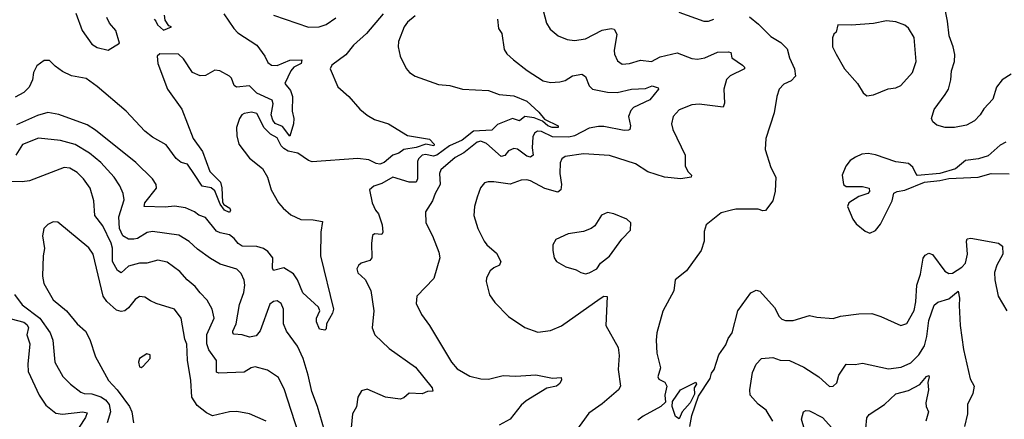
# Model space of a CAD drawing. Extents: x 1933546 to 2138868, y 524910 to 667279.
# Tile 240 of 256: x 2001422 to 2006787, y 624784 to 626963. Entities that reach past the tile are written whole.
import ezdxf

# ---------------------------------------------------------------- set-up
doc = ezdxf.new("R2010")
doc.units = 0

msp = doc.modelspace()

# ---------------------------------------------------------------- linework, layer by layer
at = {"layer": '0CON10XD'}
for points in [[(2006825, 626666.2), (2006775, 626636.2), (2006743.6, 626595), (2006725, 626530.8), (2006675, 626478.1), (2006655, 626444.3), (2006625, 626411.9), (2006581.7, 626388.3), (2006515, 626375.5), (2006465, 626374.6), (2006418.8, 626388.8), (2006397, 626407), (2006390, 626425), (2006405, 626473.8), (2006465.5, 626555), (2006482.9, 626585), (2006496.2, 626635), (2006498.8, 626685), (2006516, 626735), (2006516.6, 626773.4), (2006509.1, 626815), (2006486.2, 626875), (2006478.2, 626955), (2006448, 627105)], [(2004274.3, 627014.3), (2004292.5, 626945), (2004312.4, 626912.4), (2004355.6, 626875.6), (2004405, 626855.6), (2004445, 626849.4), (2004505, 626858.5), (2004595, 626905.5), (2004645, 626915.6), (2004661.9, 626911.9), (2004675.6, 626885), (2004660.9, 626795), (2004662.7, 626775), (2004679.8, 626739.8), (2004705, 626721.4), (2004744.4, 626724.4), (2004805, 626742.1), (2004865, 626734.7), (2004911.2, 626761.2), (2005005, 626781.8), (2005085, 626751.2), (2005115, 626748.2), (2005155, 626756.2), (2005225, 626785.7), (2005285, 626788), (2005296.2, 626785), (2005302.5, 626755), (2005361.2, 626715), (2005371.2, 626705), (2005371.2, 626695), (2005292.8, 626657.2), (2005273.3, 626636.7), (2005258.5, 626585), (2005262.7, 626507.3), (2005255, 626486.7), (2005125, 626502.9), (2005085, 626499.1), (2005015, 626472), (2004982, 626435), (2004974.3, 626395), (2004980.8, 626365), (2005048.6, 626225), (2005048.8, 626165), (2005064.3, 626134.3), (2005082.5, 626115), (2005080, 626105), (2005025.2, 626094.8), (2004935.5, 626105.5), (2004845, 626134.1), (2004776.8, 626176.8), (2004635, 626223.5), (2004495, 626231.5), (2004395, 626218.2), (2004375.4, 626204.6), (2004366.9, 626183.1), (2004364.6, 626125.4), (2004374.6, 626065), (2004370.6, 626035), (2004355, 626023.1), (2004283.5, 626043.5), (2004206.2, 626085), (2004185, 626090.6), (2004155, 626088.1), (2004095, 626065.6), (2004005, 626078.9), (2003975, 626080), (2003955, 626073.8), (2003933.2, 626046.8), (2003914.3, 625995), (2003900.8, 625945), (2003897.1, 625895), (2003919.2, 625825), (2003952.2, 625755), (2003967.5, 625735), (2004020.8, 625690.8), (2004044.2, 625645), (2004036.2, 625625), (2004005, 625610.8), (2003985.7, 625594.3), (2003966, 625555), (2003964, 625535), (2003982.7, 625462.7), (2004010.9, 625420.9), (2004085, 625344), (2004175, 625284.2), (2004245, 625258.6), (2004315, 625269.2), (2004375, 625293.1), (2004585, 625443.6), (2004605.8, 625455.8), (2004623.9, 625453.9), (2004615.5, 625295.5), (2004683.6, 625175), (2004688.5, 625131.5), (2004682.7, 625055), (2004695.7, 624965), (2004684.3, 624945), (2004595, 624868), (2004522.7, 624817.3), (2004447.6, 624712.4)], [(2002534.1, 626995), (2002588.2, 626915), (2002611.3, 626891.3), (2002714.2, 626825), (2002758.8, 626765), (2002775, 626730), (2002793.8, 626715), (2002825, 626712.9), (2002895, 626742), (2002960, 626745), (2002956.2, 626725), (2002916, 626704), (2002900, 626685), (2002866.4, 626615), (2002897.5, 626577.5), (2002909.2, 626545), (2002907.6, 626465), (2002916.3, 626425), (2002914.7, 626395.3), (2002895, 626328.8), (2002855, 626380.9), (2002815, 626397.7), (2002801.2, 626415), (2002793, 626445), (2002803, 626505), (2002797.5, 626525), (2002715, 626562.9), (2002675, 626601.9), (2002603.8, 626595), (2002590.8, 626605), (2002575.8, 626645), (2002565.6, 626655), (2002512.7, 626685), (2002485, 626687.7), (2002435, 626659.5), (2002405, 626657.4), (2002363.1, 626675), (2002315, 626750.8), (2002288.1, 626775), (2002185, 626776.7), (2002172, 626765), (2002174.2, 626725), (2002226.7, 626585), (2002305.2, 626475.2), (2002367.1, 626315), (2002418.5, 626245), (2002457.8, 626135), (2002517, 626077), (2002524.1, 626045.9), (2002527.6, 625967.6), (2002535.4, 625955.4), (2002567.1, 625935), (2002570.8, 625925), (2002565, 625912), (2002537.8, 625925), (2002515, 625957.5), (2002485, 626029.4), (2002465, 626045.7), (2002415.9, 626055.9), (2002375, 626118.9), (2002336, 626176), (2002302, 626185), (2002275, 626206.9), (2002220.7, 626280.7), (2002145, 626322.6), (2002104.8, 626354.8), (2002002.5, 626465), (2001845, 626599.2), (2001785, 626642), (2001705, 626657.5), (2001655, 626680.8), (2001615, 626709.2), (2001585, 626740), (2001555, 626740), (2001515, 626712.5), (2001497.5, 626675), (2001492.5, 626635), (2001473.5, 626595), (2001445, 626566.2), (2001398.2, 626541.8)], [(2001728.1, 626998.1), (2001763.1, 626905), (2001815, 626830), (2001845, 626812.5), (2001905, 626796.7), (2001966, 626835), (2001945.2, 626905.2), (2001910.9, 626945), (2001896.7, 626975)], [(2002155, 626966.7), (2002163.3, 626955), (2002172.9, 626935), (2002205, 626905.7), (2002250, 626925), (2002235, 626930), (2002215, 626960), (2002211.7, 626988.3)], [(2002805, 626987.5), (2002995, 626923.1), (2003054.5, 626924.5), (2003092, 626938), (2003145, 626972.7)], [(2003402, 626995), (2003312.1, 626887.9), (2003240.6, 626825), (2003198.9, 626771.1), (2003122.5, 626715), (2003114.5, 626694.5), (2003155, 626598), (2003216.2, 626545), (2003275, 626476.2), (2003315, 626442), (2003355, 626419.2), (2003432.5, 626395), (2003535, 626332.5), (2003655, 626311.2), (2003680, 626285), (2003678.8, 626275), (2003635, 626285.5), (2003583.1, 626266.9)], [(2003576.4, 626983.6), (2003535, 626949.5), (2003516.2, 626925), (2003486.9, 626845), (2003484.3, 626815), (2003495.8, 626765), (2003527.9, 626697.9), (2003545.5, 626675.5), (2003576.2, 626656.2), (2003705, 626610), (2003765, 626605.4), (2003835, 626584.5), (2003976.4, 626576.4), (2004035.4, 626555.4), (2004115, 626547.3), (2004185, 626518.5), (2004250, 626460), (2004281.1, 626421.1), (2004356.2, 626385), (2004355.6, 626375), (2004322.9, 626375), (2004300, 626385), (2004270.2, 626410.2), (2004225, 626428.7), (2004175, 626434.7), (2004145, 626412.7), (2004106.7, 626425), (2004025, 626391), (2003995, 626361.1), (2003895, 626355.4), (2003833.5, 626306.5), (2003764.9, 626275.1), (2003695.4, 626224.6), (2003675, 626219.9), (2003635, 626228.2), (2003615, 626223.8), (2003595.9, 626205), (2003590.5, 626189.5), (2003589.7, 626095), (2003582.3, 626077.7), (2003545, 626078), (2003454.6, 626105.4), (2003395, 626070), (2003352.5, 626055), (2003327.5, 626035), (2003342, 625965), (2003360, 625925), (2003377.1, 625905), (2003396.7, 625845), (2003400.6, 625805), (2003395, 625792), (2003355, 625795.8), (2003344.3, 625785.7), (2003338.6, 625745), (2003341.2, 625665), (2003329.7, 625650.3), (2003283.3, 625635), (2003267.7, 625622.3), (2003260, 625605), (2003265, 625582.5), (2003305, 625546.7), (2003335, 625487.5)], [(2004025.4, 626965.4), (2004030.6, 626915), (2004048.9, 626888.9), (2004061.7, 626801.7), (2004076.7, 626776.7), (2004112, 626745), (2004186.4, 626686.4), (2004275, 626630.6), (2004315, 626620), (2004365, 626624.5), (2004395, 626632.2), (2004433.4, 626656.6), (2004485, 626665.6), (2004504.5, 626654.5), (2004525, 626602), (2004544, 626584), (2004625, 626568.2), (2004676.8, 626566.8), (2004755, 626584.4), (2004832.4, 626587.6), (2004868.1, 626601.9), (2004901.2, 626591.2), (2004902, 626585), (2004855, 626526.7), (2004766.4, 626485), (2004751.5, 626468.5), (2004739.5, 626435), (2004750, 626385), (2004746, 626365), (2004739.5, 626360.5), (2004715, 626358.9), (2004605, 626381.1), (2004575, 626381.8), (2004525, 626371.4), (2004445, 626329.4), (2004415, 626321.9), (2004325, 626324.9), (2004265, 626353), (2004244.4, 626355.6), (2004227.3, 626345), (2004217.8, 626325), (2004214.2, 626264.2), (2004219.1, 626225), (2004205.9, 626214.1), (2004185, 626219.4), (2004135, 626257.3), (2004115, 626260.5), (2004085, 626247.5), (2004065, 626222.7), (2004045, 626218.2), (2003965, 626288.6), (2003935, 626300.5), (2003915, 626294.7), (2003842.7, 626237.3), (2003795, 626212), (2003716.2, 626145), (2003708.8, 626125), (2003713.6, 626065), (2003685.7, 626015.7), (2003672.1, 625975), (2003632.9, 625915), (2003634.3, 625855), (2003672, 625785), (2003705.7, 625695), (2003710.6, 625665), (2003677.9, 625552.1), (2003586.2, 625455), (2003582.5, 625415), (2003611.2, 625355), (2003655, 625296.7), (2003774.4, 625095), (2003805, 625060), (2003875, 625020), (2003935, 625004.6), (2003976.7, 625003.3), (2004056.9, 625023.1), (2004125, 625019.5), (2004235, 625027.5), (2004325, 625008.6), (2004372.5, 625012.5), (2004375, 625000), (2004365, 624978.8), (2004346.2, 624965), (2004295, 624954), (2004182, 624885), (2004155, 624862), (2004095, 624784.3), (2004035, 624752)], [(2005398.3, 626978.3), (2005448.2, 626938.2), (2005515, 626871.4), (2005568.9, 626838.9), (2005604.5, 626804.5), (2005615.6, 626755), (2005644.5, 626694.5), (2005648.9, 626655), (2005625, 626630), (2005585, 626612.5), (2005560, 626585), (2005547.5, 626545), (2005532.9, 626455), (2005487.5, 626315), (2005483.1, 626255), (2005515, 626156.7), (2005542.9, 626105), (2005537.6, 626027.6), (2005526.1, 625975), (2005485, 625923.3), (2005470.7, 625920.7), (2005445, 625930), (2005325, 625930), (2005300, 625925), (2005245, 625910), (2005162.5, 625845), (2005151.7, 625808.3), (2005151.2, 625755), (2005135.8, 625705), (2005056.1, 625593.9), (2004994.2, 625545), (2004986.2, 625485), (2004926.1, 625373.9), (2004894.2, 625255), (2004890, 625215), (2004894, 625145), (2004913.8, 625065), (2004899.4, 625015), (2004905, 625002.9), (2004936.4, 624986.4), (2004948.6, 624965), (2004937.5, 624915), (2004941.7, 624878.3), (2004915.7, 624854.3), (2004818.9, 624801.1), (2004790.3, 624779.7)], [(2005014.4, 627004.4), (2005150, 626955), (2005175, 626955.7), (2005205, 626965.6)], [(2006038.3, 626548.3), (2006075, 626553.3), (2006154.2, 626585.8), (2006195, 626592.5), (2006223.3, 626605), (2006286.2, 626675), (2006307.5, 626735), (2006295.4, 626865.4), (2006265, 626917.1), (2006245, 626933.1), (2006195, 626952.2), (2006145, 626956.9), (2006075, 626942.7), (2005955, 626933.5), (2005880, 626935), (2005870, 626895), (2005857.5, 626885), (2005850, 626865), (2005851.2, 626815), (2005871.2, 626775), (2005915.9, 626695.9), (2005986.7, 626615), (2006017.5, 626565), (2006038.3, 626548.3)], [(2003583.1, 626266.9), (2003514.7, 626255.3), (2003488, 626235), (2003455, 626225.4), (2003407.5, 626185), (2003385, 626176.3), (2003365, 626178.6), (2003325, 626199), (2003265, 626206.9), (2003015, 626188.2), (2002995, 626195.3), (2002937.1, 626235), (2002885, 626246.1), (2002860.9, 626260.9), (2002846.3, 626276.3), (2002825, 626318.5), (2002789.2, 626339.2), (2002753.5, 626373.5), (2002715, 626452), (2002685, 626459.2), (2002645, 626451.2), (2002633.3, 626445), (2002620, 626425), (2002604.1, 626375.9), (2002605, 626330), (2002616, 626285), (2002675, 626208.8), (2002745, 626151.2), (2002772.9, 626105), (2002791.9, 626035), (2002832.2, 625965), (2002857.1, 625935), (2002899.8, 625899.8), (2002953.8, 625873.8), (2003021.5, 625871.5), (2003072.5, 625862.5), (2003062.9, 625805), (2003060.9, 625675), (2003132.8, 625385), (2003126.7, 625363.3), (2003093.3, 625305), (2003091.7, 625278.3), (2003085, 625270), (2003055, 625276), (2003038.8, 625315), (2003040, 625335), (2003058.1, 625375), (2003050.6, 625395), (2002964.5, 625474.5), (2002936.4, 625545), (2002915, 625577.5), (2002860.7, 625610.7), (2002805, 625595.7), (2002798.8, 625608.8), (2002801.2, 625665), (2002775, 625699.4), (2002751.2, 625715), (2002715, 625726), (2002635, 625727.9), (2002612.3, 625742.3), (2002590.3, 625770.3), (2002565, 625790), (2002515, 625800.7), (2002495, 625811.1), (2002435.2, 625885.2), (2002398.1, 625898.1), (2002375, 625915.2), (2002325, 625937.3), (2002265, 625947.1), (2002215, 625940.8), (2002100, 625945), (2002103.8, 625965), (2002168.5, 626045), (2002165, 626063.8), (2002146, 626096), (2002054.4, 626185), (2001835, 626360.4), (2001790.1, 626390.1), (2001635, 626446.5), (2001575, 626456.4), (2001519.8, 626440.2), (2001405, 626390.7)], [(2003083.5, 624723.5), (2003044.6, 624855), (2003013.6, 624935), (2002994.6, 625025), (2002966.8, 625115), (2002935, 625182.2), (2002876.2, 625265), (2002860, 625305), (2002859.5, 625385), (2002847.8, 625415), (2002825, 625429.4), (2002805, 625426.4), (2002785, 625411.9), (2002732.4, 625267.6), (2002710.2, 625239.8), (2002675, 625232.5), (2002635, 625244.4), (2002589.1, 625249.1), (2002582.9, 625255), (2002584.3, 625264.3), (2002602.4, 625305), (2002619.2, 625410.8), (2002642.7, 625475), (2002648.5, 625515), (2002645, 625543.3), (2002628.8, 625578.8), (2002605, 625602.9), (2002515, 625629.5), (2002461.2, 625661.2), (2002391.4, 625711.4), (2002345, 625754.5), (2002288.6, 625788.6), (2002145, 625808.9), (2002117.4, 625802.6), (2002065, 625770.6), (2002045, 625766.7), (2002015, 625767.3), (2001985, 625784.7), (2001966.3, 625825), (2001962.4, 625887.6), (2001991.3, 625981.3), (2001986, 626016), (2001968.1, 626058.1), (2001937.1, 626105), (2001865, 626183.9), (2001803.5, 626235), (2001725, 626282.7), (2001645, 626304.7), (2001525, 626316.9), (2001437, 626283), (2001401.1, 626225)], [(2006795, 626295.6), (2006765, 626278.6), (2006698.2, 626221.8), (2006645.5, 626204.5), (2006575, 626195.8), (2006520.6, 626149.4), (2006435, 626125.5), (2006314.3, 626114.3), (2006304.1, 626124.1), (2006289.1, 626159.1), (2006265, 626178.8), (2006195, 626188.8), (2006085, 626226.2), (2006045, 626233.3), (2006010.7, 626229.3), (2005976.4, 626213.6), (2005947.5, 626195), (2005923.3, 626165), (2005903.8, 626115), (2005911.2, 626065), (2005925, 626054.6), (2006015, 626053.3), (2006050, 626045), (2006053, 626027), (2006043.9, 626016.1), (2005995, 626000), (2005939.2, 625965), (2005932.5, 625945), (2005961.2, 625875), (2005980.5, 625850.5), (2006029.3, 625809.3), (2006055, 625800), (2006085, 625813.3), (2006112.3, 625847.7), (2006176.2, 625975), (2006185, 626016.7), (2006203.2, 626026.8), (2006245, 626034), (2006351.8, 626078.2), (2006435, 626086.1), (2006485, 626098.2), (2006645, 626104), (2006715.5, 626125.5), (2006813.6, 626123.6)], [(2002939.7, 624715), (2002864.7, 624944.7), (2002832, 625012), (2002771.7, 625051.7), (2002705, 625070), (2002683.8, 625065), (2002645, 625041.5), (2002506.7, 625036.7), (2002495, 625040.8), (2002494, 625105), (2002452.2, 625162.2), (2002441.9, 625195), (2002442.6, 625247.4), (2002481.8, 625335), (2002470.9, 625385), (2002444.6, 625434.6), (2002405, 625473.1), (2002379.2, 625509.2), (2002335, 625545.7), (2002295, 625590), (2002225, 625640.4), (2002175, 625651.2), (2002115, 625635.2), (2002075.2, 625634.8), (2002015, 625619.3), (2001975, 625583.6), (2001955, 625596.5), (2001928.6, 625645), (2001927.7, 625717.7), (2001920.5, 625745), (2001875, 625839.4), (2001832.1, 625895), (2001825.5, 625975), (2001806.7, 626045), (2001770, 626095), (2001735, 626130.5), (2001695, 626154.4), (2001665, 626157.1), (2001475, 626085.5), (2001435, 626078.5), (2001335, 626080.6)], [(2004505, 625577.5), (2004525, 625583.3), (2004566.7, 625605), (2004586.7, 625635), (2004635, 625673.8), (2004703.2, 625766.8), (2004750, 625815), (2004752.5, 625855), (2004730, 625875), (2004660, 625905), (2004625, 625912.5), (2004592.3, 625897.7), (2004555, 625840), (2004535.7, 625824.3), (2004495, 625809.2), (2004410, 625795), (2004342.5, 625765), (2004327.5, 625735), (2004326.7, 625705), (2004333.8, 625665), (2004346.7, 625645), (2004397.5, 625615), (2004455, 625600), (2004480, 625585), (2004505, 625577.5)], [(2002765.6, 624775), (2002675, 624814), (2002605, 624827.1), (2002565, 624825.6), (2002473.6, 624803.6), (2002439.8, 624819.8), (2002389.4, 624859.4), (2002360, 624905), (2002355.4, 624995), (2002336, 625106), (2002333.8, 625193.8), (2002322, 625222), (2002302.1, 625335), (2002265, 625385.5), (2002166.7, 625415), (2002135, 625431.1), (2002105, 625450), (2002075, 625454.4), (2002051.7, 625438.3), (2002015, 625391.4), (2001995, 625375.6), (2001975, 625371.9), (2001949.4, 625379.4), (2001896.2, 625426.2), (2001878, 625455), (2001822.2, 625685), (2001798.8, 625718.8), (2001629.5, 625859.5), (2001605, 625861.2), (2001575, 625846.2), (2001553.3, 625825), (2001546, 625785), (2001557.5, 625715), (2001550.6, 625675), (2001546.9, 625565), (2001554.4, 625525), (2001605.4, 625435.4), (2001678.1, 625375), (2001735.7, 625305), (2001780, 625265), (2001805, 625220), (2001835.6, 625125), (2001853.1, 625093.1), (2001906.9, 624995), (2001953.4, 624945), (2002020.9, 624855), (2002033.5, 624825), (2002041.9, 624765)], [(2005073.1, 624745), (2005084.5, 624805), (2005120.4, 624909.6), (2005183.6, 625006.4), (2005191.2, 625035), (2005206.2, 625055), (2005231.4, 625135), (2005269.7, 625190.3), (2005282, 625225), (2005304, 625255), (2005335.5, 625375), (2005405, 625473.8), (2005435, 625488), (2005455, 625483.3), (2005535, 625393.8), (2005560, 625345), (2005575, 625330.8), (2005595, 625323.1), (2005636.8, 625323.2), (2005725, 625351.2), (2005765, 625341.2), (2005855, 625334.2), (2005895, 625345.8), (2005995, 625360), (2006065, 625361.9), (2006113.3, 625345), (2006223.9, 625296.1), (2006255, 625306.2), (2006295, 625376.7), (2006305.7, 625424.3), (2006309.8, 625515), (2006330.5, 625575), (2006345, 625663.3), (2006355, 625680), (2006375, 625690.8), (2006395, 625682.2), (2006462, 625592), (2006485, 625579.1), (2006505, 625581.5), (2006556.3, 625613.7), (2006574.6, 625635), (2006586.3, 625685), (2006580, 625755), (2006585, 625768), (2006605, 625771.5), (2006754.5, 625744.5), (2006777.6, 625727.6), (2006778.9, 625685), (2006746.2, 625625), (2006733.8, 625585), (2006734.6, 625544.6), (2006754.2, 625455), (2006801.2, 625375)], [(2001394.7, 625465), (2001435, 625408.8), (2001532.4, 625335), (2001588.9, 625255), (2001602.5, 625215), (2001614.4, 625095), (2001657, 625017), (2001699.4, 624975), (2001755, 624932.9), (2001774.2, 624924.2), (2001815, 624922.7), (2001865, 624906.9), (2001890.3, 624890.3), (2001909, 624865), (2001916.9, 624825), (2001898.5, 624765)], [(2003335, 625487.5), (2003351.4, 625375), (2003342.7, 625282.7), (2003357.5, 625245), (2003435, 625170), (2003578.9, 625068.9), (2003668.8, 624955), (2003672.5, 624937.5), (2003645, 624936.7), (2003615, 624923.8), (2003545, 624926.7), (2003515, 624901.2), (2003495, 624894.2), (2003415, 624905.6), (2003315, 624949.5), (2003285, 624940), (2003265.4, 624905), (2003258, 624852), (2003236.3, 624813.7), (2003221.3, 624661.3)], [(2005525.7, 624775), (2005489.4, 624835), (2005445, 624866.2), (2005401.4, 624915), (2005400, 624945), (2005415, 625038.8), (2005435, 625085.8), (2005463.6, 625116.4), (2005525, 625122.2), (2005565, 625107.3), (2005615.9, 625104.1), (2005695, 625067.9), (2005776.2, 625016.2), (2005835, 624963.5), (2005855, 624965.7), (2005875, 624982.5), (2005885.4, 625024.6), (2005924.5, 625085.5), (2005973.9, 625083.9), (2006015, 625090.5), (2006155, 625058.8), (2006225, 625068), (2006277.7, 625092.3), (2006321.9, 625135), (2006351.7, 625185), (2006365.2, 625235), (2006376.1, 625323.9), (2006404.1, 625405.9), (2006425, 625423.5), (2006485, 625441.8), (2006535, 625483.3), (2006543.3, 625445), (2006540, 625405), (2006546.2, 625295), (2006564.6, 625165), (2006600.8, 625005), (2006622.5, 624965), (2006615.6, 624925), (2006586.9, 624865), (2006586.7, 624815), (2006570.5, 624745)], [(2001375, 625332.2), (2001445, 625313.6), (2001461.9, 625301.9), (2001471.1, 625285), (2001461.7, 625245), (2001477.3, 625195), (2001465.9, 625085), (2001468, 625045), (2001527.9, 624915), (2001565, 624861.9), (2001618.3, 624818.3), (2001655, 624812.4), (2001765.9, 624825.9), (2001789.1, 624819.1), (2001781.5, 624795), (2001715.4, 624695)], [(2002085, 625067.5), (2002095, 625073.3), (2002133.8, 625115), (2002132.5, 625135), (2002115, 625141.2), (2002074.3, 625115.7), (2002070, 625095), (2002075, 625070), (2002085, 625067.5)], [(2005015, 624787.5), (2004995, 624800), (2004977.5, 624855), (2004978.3, 624881.7), (2005022.5, 624945), (2005106, 624986), (2005110, 624975), (2005096.7, 624955), (2005098.5, 624921.5), (2005075.4, 624874.6), (2005031.2, 624825), (2005015, 624787.5)], [(2006032.5, 624735), (2006037.1, 624792.9), (2006049.7, 624810.3), (2006134.8, 624865.2), (2006195, 624922.5), (2006265, 624940.8), (2006325.7, 624974.3), (2006362.7, 625017.3), (2006375, 625022.5), (2006378, 625015), (2006370.8, 624985), (2006374.5, 624945), (2006359.2, 624875), (2006360.4, 624855), (2006373.1, 624825), (2006359.1, 624775)], [(2005711.8, 624685), (2005682.5, 624785), (2005692.5, 624825), (2005705, 624832.5), (2005725, 624831.2), (2005795.8, 624795), (2005847.5, 624737.5)]]:
    msp.add_lwpolyline(points, dxfattribs=at)

doc.saveas('drawing.dxf')
